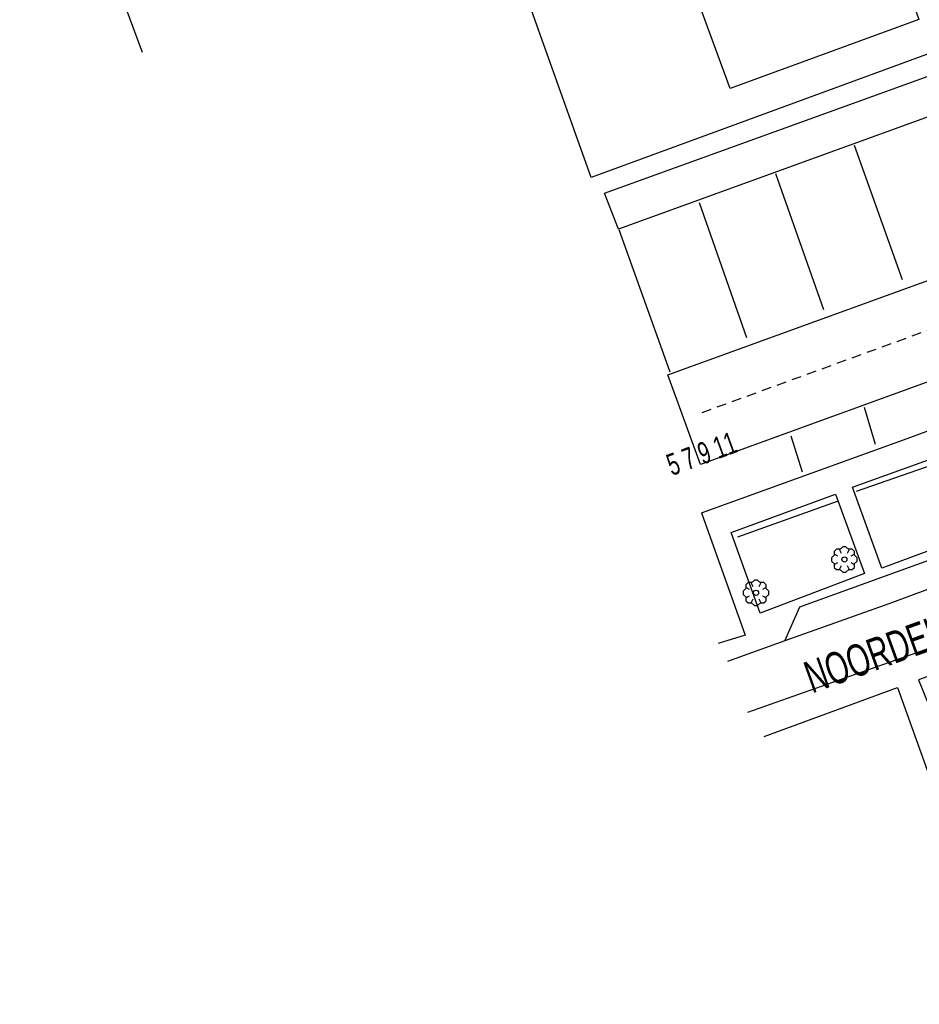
# Model space of a CAD drawing. Extents: x 99796 to 103543, y 406299 to 407646.
# Tile 10 of 85: x 100861 to 100932, y 406995 to 407072. Entities that reach past the tile are written whole.
import ezdxf
from ezdxf.enums import TextEntityAlignment as Align

# ---------------------------------------------------------------- set-up
doc = ezdxf.new("R2010")
doc.units = 0
doc.linetypes.add('Noklijn', pattern=[1.25, 0.75, -0.5])
for name, color, linetype in [('1108', 252, 'CONTINUOUS'), ('1110', 252, 'CONTINUOUS'), ('1112', 252, 'CONTINUOUS'), ('1701', 252, 'CONTINUOUS'), ('1901', 252, 'Noklijn'), ('2001', 252, 'CONTINUOUS'), ('2006', 252, 'Heg haag'), ('2901', 252, 'CONTINUOUS'), ('4501', 252, 'CONTINUOUS'), ('4502', 252, 'CONTINUOUS')]:
    doc.layers.add(name, color=color, linetype=linetype)
doc.linetypes.add('Heg haag', pattern='A,4,-1,[4,dgnlstyle.shx,S=0.004016,R=0,X=0,Y=0],-1', length=6)

# ---------------------------------------------------------------- blocks, each defined once
blk = doc.blocks.new('BOOM', base_point=(97503.821083, 403507.602474))
at = {"layer": '2901'}
for points in [[(97503.491578, 403508.39797, 0), (97503.202364, 403508.39797, 0), (97503.025588, 403508.221193, 0), (97503.025588, 403507.931979, 0)], [(97504.071083, 403508.102474, 0), (97504.196083, 403508.352474, 0), (97503.946083, 403508.602474, 0), (97503.696083, 403508.602474, 0), (97503.446083, 403508.352474, 0), (97503.571083, 403508.102474, 0)], [(97504.616578, 403507.931979, 0), (97504.616578, 403508.221193, 0), (97504.439801, 403508.39797, 0), (97504.150588, 403508.39797, 0)], [(97503.321083, 403507.852474, 0), (97503.071083, 403507.977474, 0), (97502.821083, 403507.727474, 0), (97502.821083, 403507.477474, 0), (97503.071083, 403507.227474, 0), (97503.321083, 403507.352474, 0)], [(97504.321083, 403507.352474, 0), (97504.571083, 403507.227474, 0), (97504.821083, 403507.477474, 0), (97504.821083, 403507.727474, 0), (97504.571083, 403507.977474, 0), (97504.321083, 403507.852474, 0)], [(97503.025588, 403507.27297, 0), (97503.025588, 403506.983756, 0), (97503.202364, 403506.806979, 0), (97503.491578, 403506.806979, 0)], [(97503.571083, 403507.102474, 0), (97503.446083, 403506.852474, 0), (97503.696083, 403506.602474, 0), (97503.946083, 403506.602474, 0), (97504.196083, 403506.852474, 0), (97504.071083, 403507.102474, 0)], [(97504.150588, 403506.806979, 0), (97504.439801, 403506.806979, 0), (97504.616578, 403506.983756, 0), (97504.616578, 403507.27297, 0)]]:
    blk.add_polyline3d(points, dxfattribs=at)
blk.add_circle((97503.821083, 403507.602474), 0.2, dxfattribs=at)
blk.add_circle((97503.821083, 403507.602474), 0.2, dxfattribs=at)

msp = doc.modelspace()

# ---------------------------------------------------------------- linework, layer by layer
at = {"layer": '1108'}
msp.add_polyline3d([(100921.096834, 407023.095677, 0.104086), (100922.28991, 407025.770375, 0.129), (100938.149954, 407031.500253, 0.09252), (100952.475232, 407036.707948, 0.05832), (100955.247849, 407035.386781, 0.001763)], dxfattribs=at)
at = {"layer": '1110'}
for points in [[(100866.901038, 407109.04073, 0.199235), (100867.09289, 407108.385079, 0.193), (100865.571109, 407107.410171, 0.199), (100864.55783, 407106.070184, 0.232), (100863.636938, 407104.504817, 0.229), (100862.568897, 407102.183961, 0.238), (100861.751941, 407100.193911, 0.271), (100861.335081, 407098.488846, 0.289), (100861.225185, 407096.043938, 0.286), (100862.783102, 407091.157847, 0.289), (100867.491869, 407078.120076, 0.286), (100870.812965, 407069.181987, 0.286)], [(100955.247849, 407035.386781, 0.001763), (100951.880526, 407034.209012, -0.02328), (100938.1849, 407029.301032, 0.02424), (100929.242455, 407026.012536, 0.07704), (100921.096834, 407023.095677, 0.104086)], [(100965.25158, 407029.810593, -0.03048), (100964.526098, 407030.691177, -0.05349), (100963.936502, 407031.27606, -0.09509), (100963.280733, 407031.79797, -0.10523), (100962.287579, 407032.398916, -0.10653), (100961.656222, 407032.558748, -0.10679), (100961.182027, 407032.63434, -0.11251), (100960.72511, 407032.627167, -0.11511), (100946.317256, 407027.413682, -0.09691), (100929.264279, 407021.410465, -0.00305), (100918.174803, 407017.488743, 0.06663)], [(100921.096834, 407023.095677, 0.104086), (100916.629377, 407021.495928, 0.11892)]]:
    msp.add_polyline3d(points, dxfattribs=at)
at = {"layer": '1112'}
for points in [[(100914.577438, 407033.132521, 0.15264), (100930.681907, 407038.927917, 0.2952), (100942.493958, 407043.307763, 0.27936), (100954.086335, 407047.349338, 0.11304), (100951.477301, 407052.238421, 0.10512), (100950.006108, 407054.889948, 0.018), (100948.343831, 407057.664253, -0.03348), (100943.823193, 407064.721116, -0.04536), (100939.314226, 407071.654331, 0.03584)], [(100914.577438, 407033.132521, 0.15264), (100918.013158, 407023.545813, 0.22788), (100915.893214, 407022.895891, 0.216)], [(100973.823502, 407007.091914, 0.042127), (100971.297828, 407012.642138, 0.083), (100964.131502, 407027.654745, 0.11796), (100959.635155, 407030.233271, 0.05753), (100936.512698, 407021.817902, 0.06559), (100931.581723, 407020.039906, 0.12747), (100932.361955, 407018.116246, 0.12383)], [(100919.483133, 407015.609734, 0.2796), (100929.936539, 407019.45987, 0.22044), (100938.811242, 406994.658362, 0.14388)]]:
    msp.add_polyline3d(points, dxfattribs=at)
for points in [[(100928.702096, 407028.804369, 0.05364), (100926.408221, 407035.12521, 0.10116), (100942.800053, 407041.039686, 0.12492), (100945.117065, 407034.864181, 0.10908)], [(100927.335165, 407028.373649, 0.16476), (100919.176647, 407025.258158, 0.23652), (100916.904064, 407031.575739, 0.171), (100925.062389, 407034.585724, 0.14604)]]:
    msp.add_polyline3d(points, close=True, dxfattribs=at)
at = {"layer": '1701'}
msp.add_polyline3d([(100916.372148, 407089.246028, 3.929), (100918.484015, 407090.042122, 4.064), (100918.782038, 407090.039887, 4.064), (100918.894169, 407089.650967, 4.067), (100921.242965, 407083.081045, 4.124), (100924.127085, 407084.071972, 4.109), (100927.207155, 407075.754889, 4.112), (100929.90799, 407076.609098, 4.109), (100931.60486, 407071.723007, 4.106), (100916.835946, 407066.329904, 4.055), (100910.758135, 407082.901113, 4.022)], dxfattribs=at)
for points in [[(100907.00118, 407058.140971, 2.492), (100937.884954, 407069.31796, 2.543), (100938.865078, 407066.487857, 2.618), (100908.102003, 407055.323162, 2.621)], [(100911.965129, 407043.911107, 5.63), (100943.22702, 407055.282929, 5.654), (100945.737121, 407048.261874, 5.714), (100914.503915, 407036.900856, 5.699)]]:
    msp.add_polyline3d(points, close=True, dxfattribs=at)
at = {"layer": '1901'}
msp.add_polyline3d([(100943.495986, 407051.480152, 8.228), (100914.453996, 407040.899955, 8.228)], dxfattribs=at)
at = {"layer": '2001'}
for points in [[(100935.627056, 407070.24891, 2.126), (100905.962942, 407059.355043, 2.126), (100897.845907, 407082.131841, 2.135)], [(100908.126963, 407055.287026, 2.075), (100912.114886, 407044.153996, 2.078)]]:
    msp.add_polyline3d(points, dxfattribs=at)
at = {"layer": '2006'}
for points in [[(100930.311066, 407051.347159, 2.096), (100926.552994, 407061.872967, 2.099)], [(100920.37609, 407059.679889, 2.063), (100924.134163, 407049.047165, 2.093)], [(100918.127132, 407046.825029, 2.099), (100914.436114, 407057.38809, 2.06)], [(100928.202925, 407038.482987, 0.662), (100927.333069, 407041.358911, 0.662)], [(100942.804239, 407040.389263, 0.25932), (100926.696014, 407034.801583, 0.25572)], [(100921.583084, 407039.153167, 0.662), (100922.465978, 407036.342063, 0.662)], [(100925.215302, 407034.017502, 0.22332), (100917.416951, 407031.230343, 0.25212)]]:
    msp.add_polyline3d(points, dxfattribs=at)

# ---------------------------------------------------------------- block references
at = {"layer": '2901'}
for p in [(100925.768075, 407029.474117, 0.338), (100918.853936, 407026.866042, 0.407)]:
    msp.add_blockref('BOOM', p, dxfattribs=at)

# ---------------------------------------------------------------- texts
at = {"layer": '4501', "width": 0.68}
msp.add_text('NOORDELOOSSTRAAT', height=2.5, rotation=19.835976, dxfattribs=at).set_placement((100934.696478, 407024.436407, 0.407), align=Align.MIDDLE)
at = {"layer": '4502', "width": 0.68}
msp.add_text('5 7 9 11', height=1.7, rotation=20.123308, dxfattribs=at).set_placement((100914.596674, 407037.75879, 0.407), align=Align.MIDDLE)

doc.saveas('drawing.dxf')
